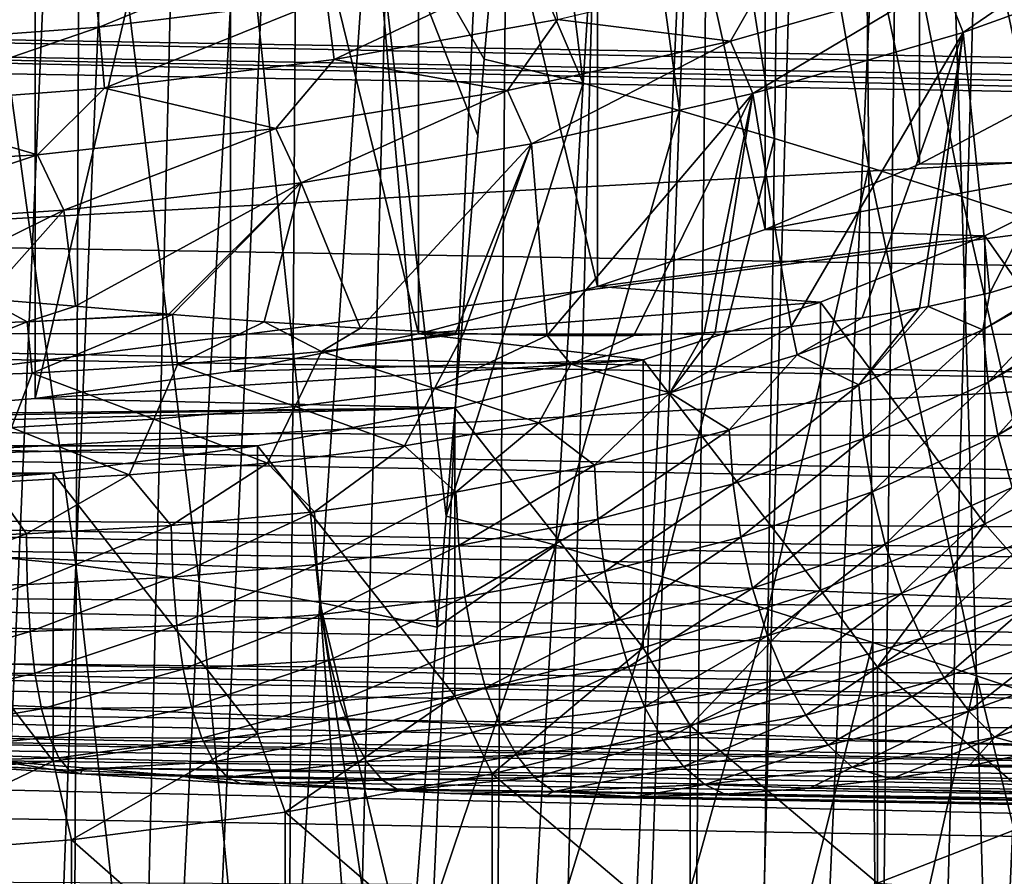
# Model space of a CAD drawing. Header units: metres. Extents: x -109 to 109, y -78 to 121.
# Tile 111 of 256: x -74.18 to -68.25, y -16.68 to -11.53. Entities that reach past the tile are written whole.
import ezdxf

# ---------------------------------------------------------------- set-up
doc = ezdxf.new("R2010")
doc.units = ezdxf.units.M
doc.layers.add('solid_508554_SW0001', color=7, linetype='CONTINUOUS')

msp = doc.modelspace()

# ---------------------------------------------------------------- linework, layer by layer
at = {"layer": 'solid_508554_SW0001'}
for points in [[(-81.14859, -11.530108, -20.201883), (-80.387276, 6.654893, -29.697725), (-43.466999, -12.188044, -21.341459)], [(-80.387276, 6.654893, -29.697725), (-47.181728, -3.838587, -25.541527), (-43.466999, -12.188044, -21.341459)], [(-75.210526, -38.842232, 36.592045), (-74.466881, -5.786892, 18.163504), (-73.797852, -5.848891, 18.056118)], [(-73.935181, -38.94323, 36.41711), (-75.210526, -38.842232, 36.592045), (-73.797852, -5.848891, 18.056118)], [(-73.935181, -38.94323, 36.41711), (-73.797852, -5.848891, 18.056118), (-73.13623, -5.928312, 17.918556)], [(-73.935181, -38.94323, 36.41711), (-73.13623, -5.928312, 17.918556), (-72.483826, -6.024938, 17.751198)], [(-32.013893, -19.892815, -8.255366), (-69.016418, -5.968924, 15.86152), (-67.967072, -6.375046, 15.158096)], [(-30.661083, -11.140358, 6.904335), (-69.016418, -5.968924, 15.86152), (-32.013893, -19.892815, -8.255366)], [(-72.687935, -39.110329, 36.127686), (-73.935181, -38.94323, 36.41711), (-72.483826, -6.024938, 17.751198)], [(-72.687935, -39.110329, 36.127686), (-72.483826, -6.024938, 17.751198), (-71.84243, -6.138503, 17.554497)], [(-72.687935, -39.110329, 36.127686), (-71.84243, -6.138503, 17.554497), (-71.213799, -6.268696, 17.328995)], [(-71.482452, -39.341702, 35.72694), (-72.687935, -39.110329, 36.127686), (-71.213799, -6.268696, 17.328995)], [(-71.482452, -39.341702, 35.72694), (-71.213799, -6.268696, 17.328995), (-70.599655, -6.415161, 17.07531)], [(-71.482452, -39.341702, 35.72694), (-70.599655, -6.415161, 17.07531), (-70.001694, -6.577496, 16.794138)], [(-70.331947, -39.634808, 35.219269), (-71.482452, -39.341702, 35.72694), (-70.001694, -6.577496, 16.794138)], [(-70.331947, -39.634808, 35.219269), (-70.001694, -6.577496, 16.794138), (-69.421532, -6.755256, 16.486248)], [(-70.331947, -39.634808, 35.219269), (-69.421532, -6.755256, 16.486248), (-68.860779, -6.947954, 16.152485)], [(-69.249023, -39.986439, 34.610226), (-70.331947, -39.634808, 35.219269), (-68.860779, -6.947954, 16.152485)], [(-69.249023, -39.986439, 34.610226), (-68.860779, -6.947954, 16.152485), (-68.320961, -7.155062, 15.793764)], [(-67.92569, -11.955398, -1.507357), (-67.925636, -7.105623, -4.3073), (-68.763329, -7.547801, -5.073175)], [(-69.249023, -39.986439, 34.610226), (-68.320961, -7.155062, 15.793764), (-67.803566, -7.376012, 15.411067)], [(-81.136711, -7.353207, -19.047707), (-43.351486, -13.440811, -16.798553), (-43.359283, -8.012815, -20.190182)], [(-81.136711, -7.353207, -19.047707), (-80.913338, -12.784966, -15.662599), (-43.351486, -13.440811, -16.798553)], [(-68.245537, -40.392738, 33.906487), (-69.249023, -39.986439, 34.610226), (-67.803566, -7.376012, 15.411067)], [(-68.763382, -12.39757, -2.273221), (-68.763329, -7.547801, -5.073175), (-69.691734, -7.942103, -5.756125)], [(-68.763382, -12.39757, -2.273221), (-67.92569, -11.955398, -1.507357), (-68.763329, -7.547801, -5.073175)], [(-69.69178, -12.791862, -2.956156), (-69.691734, -7.942103, -5.756125), (-70.699959, -8.283905, -6.348145)], [(-69.69178, -12.791862, -2.956156), (-68.763382, -12.39757, -2.273221), (-69.691734, -7.942103, -5.756125)], [(-70.699982, -13.133654, -3.548155), (-70.699959, -8.283905, -6.348145), (-71.776192, -8.5692, -6.84229)], [(-70.699982, -13.133654, -3.548155), (-69.69178, -12.791862, -2.956156), (-70.699959, -8.283905, -6.348145)], [(-71.776176, -13.418939, -4.042284), (-71.776192, -8.5692, -6.84229), (-72.907806, -8.794642, -7.232767)], [(-71.776176, -13.418939, -4.042284), (-70.699982, -13.133654, -3.548155), (-71.776192, -8.5692, -6.84229)], [(-74.08149, -13.807324, -4.714987), (-72.907806, -8.794642, -7.232767), (-74.081543, -8.957588, -7.514997)], [(-74.08149, -13.807324, -4.714987), (-72.907768, -13.644377, -4.432755), (-72.907806, -8.794642, -7.232767)], [(-72.907768, -13.644377, -4.432755), (-71.776176, -13.418939, -4.042284), (-72.907806, -8.794642, -7.232767)], [(-75.2836, -13.905867, -4.885667), (-74.081543, -8.957588, -7.514997), (-75.283638, -9.056127, -7.685671)], [(-75.2836, -13.905867, -4.885667), (-74.08149, -13.807324, -4.714987), (-74.081543, -8.957588, -7.514997)], [(-70.786758, -11.911576, 24.386065), (-71.138794, -9.042883, 22.187849), (-71.290543, -10.730759, 23.709805)], [(-70.614395, -9.162102, 21.981651), (-71.138794, -9.042883, 22.187849), (-70.786758, -11.911576, 24.386065)], [(-70.614395, -9.162102, 21.981651), (-70.786758, -11.911576, 24.386065), (-70.207443, -12.074657, 24.111616)], [(-70.10125, -9.29506, 21.754181), (-70.614395, -9.162102, 21.981651), (-70.207443, -12.074657, 24.111616)], [(-70.10125, -9.29506, 21.754181), (-70.207443, -12.074657, 24.111616), (-69.635262, -12.243515, 23.824181)], [(-69.595207, -9.434992, 21.514051), (-70.10125, -9.29506, 21.754181), (-69.635262, -12.243515, 23.824181)], [(-69.595207, -9.434992, 21.514051), (-69.635262, -12.243515, 23.824181), (-69.068802, -12.415777, 23.527479)], [(-69.095695, -9.580216, 21.263462), (-69.595207, -9.434992, 21.514051), (-69.068802, -12.415777, 23.527479)], [(-69.095695, -9.580216, 21.263462), (-69.068802, -12.415777, 23.527479), (-68.50901, -12.592632, 23.221386)], [(-68.603409, -9.731139, 21.002338), (-69.095695, -9.580216, 21.263462), (-68.50901, -12.592632, 23.221386)], [(-68.603409, -9.731139, 21.002338), (-68.50901, -12.592632, 23.221386), (-67.956581, -12.774942, 22.905403)], [(-68.118935, -9.888113, 20.730446), (-68.603409, -9.731139, 21.002338), (-67.956581, -12.774942, 22.905403)], [(-74.591515, -14.733409, 28.411951), (-73.838478, -14.808305, 28.281952), (-74.460655, -10.274996, 24.500547)], [(-73.838478, -14.808305, 28.281952), (-73.653198, -10.350965, 24.368801), (-74.460655, -10.274996, 24.500547)], [(-73.838478, -14.808305, 28.281952), (-73.096458, -14.908181, 28.108587), (-73.653198, -10.350965, 24.368801)], [(-73.096458, -14.908181, 28.108587), (-72.85408, -10.452267, 24.193119), (-73.653198, -10.350965, 24.368801)], [(-73.096458, -14.908181, 28.108587), (-72.37027, -15.033027, 27.891844), (-72.85408, -10.452267, 24.193119)], [(-72.37027, -15.033027, 27.891844), (-72.065742, -10.578895, 23.973495), (-72.85408, -10.452267, 24.193119)], [(-72.37027, -15.033027, 27.891844), (-71.66494, -15.182568, 27.631533), (-72.065742, -10.578895, 23.973495)], [(-71.380898, -11.766003, 24.633644), (-71.290543, -10.730759, 23.709805), (-72.065742, -10.578895, 23.973495)], [(-71.42038, -12.225688, 25.041538), (-71.380898, -11.766003, 24.633644), (-72.065742, -10.578895, 23.973495)], [(-71.611061, -14.514178, 27.051147), (-71.42038, -12.225688, 25.041538), (-72.065742, -10.578895, 23.973495)], [(-71.66494, -15.182568, 27.631533), (-71.611061, -14.514178, 27.051147), (-72.065742, -10.578895, 23.973495)], [(-70.786758, -11.911576, 24.386065), (-71.290543, -10.730759, 23.709805), (-71.380898, -11.766003, 24.633644)], [(-67.428238, -10.869079, -6.993023), (-68.501228, -11.6069, -7.53952), (-68.624138, -11.294301, -7.72953)], [(-67.428238, -10.869079, -6.993023), (-67.314926, -11.178812, -6.798048), (-68.501228, -11.6069, -7.53952)], [(-73.697945, -11.573204, -9.584347), (-73.739212, -11.205609, -9.557015), (-72.392082, -11.03689, -9.264786)], [(-72.330681, -11.401963, -9.287749), (-73.697945, -11.573204, -9.584347), (-72.392082, -11.03689, -9.264786)], [(-71.003571, -11.164539, -8.876518), (-72.283035, -11.768553, -9.257452), (-72.330681, -11.401963, -9.287749)], [(-71.003571, -11.164539, -8.876518), (-70.940758, -11.528416, -8.841523), (-72.283035, -11.768553, -9.257452)], [(-68.340782, -13.17251, -6.727233), (-68.501228, -11.6069, -7.53952), (-67.314926, -11.178812, -6.798048)], [(-67.682106, -12.970833, -6.317518), (-68.340782, -13.17251, -6.727233), (-67.314926, -11.178812, -6.798048)], [(-75.092194, -11.676613, -9.763456), (-75.112923, -11.307495, -9.733486), (-73.739212, -11.205609, -9.557015)], [(-73.697945, -11.573204, -9.584347), (-75.092194, -11.676613, -9.763456), (-73.739212, -11.205609, -9.557015)], [(-70.940758, -11.528416, -8.841523), (-69.652023, -11.223652, -8.313657), (-69.89917, -11.657527, -8.358656)], [(-69.652023, -11.223652, -8.313657), (-68.624138, -11.294301, -7.72953), (-69.89917, -11.657527, -8.358656)], [(-68.624138, -11.294301, -7.72953), (-69.766212, -11.973769, -8.174955), (-69.89917, -11.657527, -8.358656)], [(-68.624138, -11.294301, -7.72953), (-68.501228, -11.6069, -7.53952), (-69.766212, -11.973769, -8.174955)], [(-72.330681, -11.401963, -9.287749), (-73.665924, -11.941751, -9.55744), (-73.697945, -11.573204, -9.584347)], [(-72.330681, -11.401963, -9.287749), (-72.283035, -11.768553, -9.257452), (-73.665924, -11.941751, -9.55744)], [(-43.467098, -12.291447, -21.285023), (-81.14859, -11.530108, -20.201883), (-43.466999, -12.188044, -21.341459)], [(-43.467098, -12.291447, -21.285023), (-81.14328, -11.633614, -20.145605), (-81.14859, -11.530108, -20.201883)], [(-72.283035, -11.768553, -9.257452), (-70.940758, -11.528416, -8.841523), (-71.240517, -11.955108, -8.87408)], [(-70.940758, -11.528416, -8.841523), (-69.89917, -11.657527, -8.358656), (-71.240517, -11.955108, -8.87408)], [(-73.697945, -11.573204, -9.584347), (-75.076103, -12.046341, -9.738595), (-75.092194, -11.676613, -9.763456)], [(-73.697945, -11.573204, -9.584347), (-73.665924, -11.941751, -9.55744), (-75.076103, -12.046341, -9.738595)], [(-69.535828, -13.373904, -7.409262), (-69.766212, -11.973769, -8.174955), (-68.501228, -11.6069, -7.53952)], [(-69.10862, -13.321993, -7.174969), (-69.535828, -13.373904, -7.409262), (-68.501228, -11.6069, -7.53952)], [(-68.764069, -13.264723, -6.978211), (-69.10862, -13.321993, -7.174969), (-68.501228, -11.6069, -7.53952)], [(-68.710587, -13.254466, -6.947057), (-68.764069, -13.264723, -6.978211), (-68.501228, -11.6069, -7.53952)], [(-68.340782, -13.17251, -6.727233), (-68.710587, -13.254466, -6.947057), (-68.501228, -11.6069, -7.53952)], [(-81.14328, -11.633614, -20.145605), (-43.467037, -12.392555, -21.224571), (-62.302433, -12.063682, -20.654945)], [(-43.467098, -12.291447, -21.285023), (-43.467037, -12.392555, -21.224571), (-81.14328, -11.633614, -20.145605)], [(-81.14328, -11.633614, -20.145605), (-62.302433, -12.063682, -20.654945), (-81.137825, -11.734809, -20.085321)], [(-69.89917, -11.657527, -8.358656), (-71.097824, -12.27597, -8.698384), (-71.240517, -11.955108, -8.87408)], [(-69.89917, -11.657527, -8.358656), (-69.766212, -11.973769, -8.174955), (-71.097824, -12.27597, -8.698384)], [(-81.08139, -13.107273, -19.229992), (-81.137825, -11.734809, -20.085321), (-62.302433, -12.063682, -20.654945)], [(-73.665924, -11.941751, -9.55744), (-72.283035, -11.768553, -9.257452), (-72.634705, -12.184052, -9.270623)], [(-72.283035, -11.768553, -9.257452), (-71.240517, -11.955108, -8.87408), (-72.634705, -12.184052, -9.270623)], [(-71.611061, -14.514178, 27.051147), (-71.380898, -11.766003, 24.633644), (-71.42038, -12.225688, 25.041538)], [(-70.786758, -11.911576, 24.386065), (-71.380898, -11.766003, 24.633644), (-71.611061, -14.514178, 27.051147)], [(-75.076103, -12.046341, -9.738595), (-73.665924, -11.941751, -9.55744), (-74.067734, -12.34206, -9.544302)], [(-73.665924, -11.941751, -9.55744), (-72.634705, -12.184052, -9.270623), (-74.067734, -12.34206, -9.544302)], [(-71.240517, -11.955108, -8.87408), (-72.483414, -12.510598, -9.104771), (-72.634705, -12.184052, -9.270623)], [(-71.240517, -11.955108, -8.87408), (-71.097824, -12.27597, -8.698384), (-72.483414, -12.510598, -9.104771)], [(-70.786758, -11.911576, 24.386065), (-71.611061, -14.514178, 27.051147), (-70.951576, -14.688413, 26.763489)], [(-70.207443, -12.074657, 24.111616), (-70.786758, -11.911576, 24.386065), (-70.951576, -14.688413, 26.763489)], [(-67.470787, -12.378812, -2.240731), (-67.92569, -11.955398, -1.507357), (-68.763382, -12.39757, -2.273221)], [(-71.003098, -13.428885, -8.128781), (-71.097824, -12.27597, -8.698384), (-69.766212, -11.973769, -8.174955)], [(-70.481911, -13.427469, -7.88878), (-71.003098, -13.428885, -8.128781), (-69.766212, -11.973769, -8.174955)], [(-70.058197, -13.412732, -7.680851), (-70.481911, -13.427469, -7.88878), (-69.766212, -11.973769, -8.174955)], [(-69.99324, -13.409193, -7.648004), (-70.058197, -13.412732, -7.680851), (-69.766212, -11.973769, -8.174955)], [(-69.535828, -13.373904, -7.409262), (-69.99324, -13.409193, -7.648004), (-69.766212, -11.973769, -8.174955)], [(-81.024948, -14.479734, -18.374666), (-81.08139, -13.107273, -19.229992), (-62.302433, -12.063682, -20.654945)], [(-81.024948, -14.479734, -18.374666), (-62.302433, -12.063682, -20.654945), (-43.467037, -12.392555, -21.224571)], [(-75.076103, -12.046341, -9.738595), (-74.067734, -12.34206, -9.544302), (-75.5252, -12.427545, -9.692366)], [(-70.207443, -12.074657, 24.111616), (-70.951576, -14.688413, 26.763489), (-70.30928, -14.880413, 26.445099)], [(-69.635262, -12.243515, 23.824181), (-70.207443, -12.074657, 24.111616), (-70.30928, -14.880413, 26.445099)], [(-72.634705, -12.184052, -9.270623), (-73.908966, -12.675219, -9.389901), (-74.067734, -12.34206, -9.544302)], [(-72.634705, -12.184052, -9.270623), (-72.483414, -12.510598, -9.104771), (-73.908966, -12.675219, -9.389901)], [(-69.635262, -12.243515, 23.824181), (-70.30928, -14.880413, 26.445099), (-69.673996, -15.076453, 26.113413)], [(-69.068802, -12.415777, 23.527479), (-69.635262, -12.243515, 23.824181), (-69.673996, -15.076453, 26.113413)], [(-72.124969, -13.385105, -8.584244), (-72.483414, -12.510598, -9.104771), (-71.097824, -12.27597, -8.698384)], [(-71.553482, -13.414165, -8.362841), (-72.124969, -13.385105, -8.584244), (-71.097824, -12.27597, -8.698384)], [(-71.506851, -13.415985, -8.343787), (-71.553482, -13.414165, -8.362841), (-71.097824, -12.27597, -8.698384)], [(-71.003098, -13.428885, -8.128781), (-71.506851, -13.415985, -8.343787), (-71.097824, -12.27597, -8.698384)], [(-74.067734, -12.34206, -9.544302), (-75.359795, -12.768153, -9.550868), (-75.5252, -12.427545, -9.692366)], [(-74.067734, -12.34206, -9.544302), (-73.908966, -12.675219, -9.389901), (-75.359795, -12.768153, -9.550868)], [(-81.024948, -14.479734, -18.374666), (-43.467037, -12.392555, -21.224571), (-43.463097, -15.135578, -19.510622)], [(-67.470787, -12.378812, -2.240731), (-68.763382, -12.39757, -2.273221), (-69.69178, -12.791862, -2.956156)], [(-68.370064, -12.82845, -3.019527), (-67.470787, -12.378812, -2.240731), (-69.69178, -12.791862, -2.956156)], [(-69.068802, -12.415777, 23.527479), (-69.673996, -15.076453, 26.113413), (-69.043762, -15.274136, 25.773161)], [(-69.068802, -12.415777, 23.527479), (-69.043762, -15.274136, 25.773161), (-68.419731, -15.47551, 25.424339)], [(-68.50901, -12.592632, 23.221386), (-69.068802, -12.415777, 23.527479), (-68.419731, -15.47551, 25.424339)], [(-67.470787, -14.110863, -1.240731), (-67.470787, -12.378812, -2.240731), (-68.370064, -12.82845, -3.019527)], [(-73.840721, -13.25249, -9.10813), (-73.908966, -12.675219, -9.389901), (-72.483414, -12.510598, -9.104771)], [(-73.27858, -13.299784, -8.960678), (-73.840721, -13.25249, -9.10813), (-72.483414, -12.510598, -9.104771)], [(-73.257202, -13.301562, -8.954588), (-73.27858, -13.299784, -8.960678), (-72.483414, -12.510598, -9.104771)], [(-72.704514, -13.345308, -8.785491), (-73.257202, -13.301562, -8.954588), (-72.483414, -12.510598, -9.104771)], [(-72.124969, -13.385105, -8.584244), (-72.704514, -13.345308, -8.785491), (-72.483414, -12.510598, -9.104771)], [(-68.50901, -12.592632, 23.221386), (-68.419731, -15.47551, 25.424339), (-67.802704, -15.681896, 25.066345)], [(-67.956581, -12.774942, 22.905403), (-68.50901, -12.592632, 23.221386), (-67.802704, -15.681896, 25.066345)], [(-74.910851, -13.165691, -9.319736), (-75.359795, -12.768153, -9.550868), (-73.908966, -12.675219, -9.389901)], [(-74.385994, -13.206868, -9.227557), (-74.910851, -13.165691, -9.319736), (-73.908966, -12.675219, -9.389901)], [(-73.840721, -13.25249, -9.10813), (-74.385994, -13.206868, -9.227557), (-73.908966, -12.675219, -9.389901)], [(-80.910904, -13.413235, -15.219563), (-43.351486, -13.440811, -16.798553), (-80.913338, -12.784966, -15.662599)], [(-68.370064, -12.82845, -3.019527), (-69.69178, -12.791862, -2.956156), (-70.699982, -13.133654, -3.548155)], [(-69.358414, -13.228623, -3.712648), (-68.370064, -12.82845, -3.019527), (-70.699982, -13.133654, -3.548155)], [(-68.370064, -14.5605, -2.019527), (-68.370064, -12.82845, -3.019527), (-69.358414, -13.228623, -3.712648)], [(-68.370064, -14.5605, -2.019527), (-67.470787, -14.110863, -1.240731), (-68.370064, -12.82845, -3.019527)], [(-68.381805, -13.394165, -6.674024), (-68.340782, -13.17251, -6.727233), (-67.682106, -12.970833, -6.317518)], [(-67.680313, -12.999478, -6.303791), (-68.381805, -13.394165, -6.674024), (-67.682106, -12.970833, -6.317518)], [(-68.350494, -13.708823, -6.593717), (-68.381805, -13.394165, -6.674024), (-67.680313, -12.999478, -6.303791)], [(-67.649101, -13.274297, -6.193992), (-68.350494, -13.708823, -6.593717), (-67.680313, -12.999478, -6.303791)], [(-69.358414, -13.228623, -3.712648), (-70.699982, -13.133654, -3.548155), (-71.776176, -13.418939, -4.042284)], [(-68.381805, -13.394165, -6.674024), (-68.710587, -13.254466, -6.947057), (-68.340782, -13.17251, -6.727233)], [(-74.130379, -13.345128, -9.124497), (-75.009201, -13.369408, -9.250295), (-74.385994, -13.206868, -9.227557)], [(-74.130379, -13.345128, -9.124497), (-74.385994, -13.206868, -9.227557), (-73.840721, -13.25249, -9.10813)], [(-74.130379, -13.345128, -9.124497), (-73.840721, -13.25249, -9.10813), (-73.27858, -13.299784, -8.960678)], [(-70.424995, -13.574946, -4.312497), (-69.358414, -13.228623, -3.712648), (-71.776176, -13.418939, -4.042284)], [(-69.358414, -14.960674, -2.712648), (-69.358414, -13.228623, -3.712648), (-70.424995, -13.574946, -4.312497)], [(-69.499969, -13.544374, -7.321904), (-69.10862, -13.321993, -7.174969), (-68.764069, -13.264723, -6.978211)], [(-69.12738, -13.725086, -7.060606), (-69.499969, -13.544374, -7.321904), (-68.764069, -13.264723, -6.978211)], [(-69.358414, -14.960674, -2.712648), (-68.370064, -14.5605, -2.019527), (-69.358414, -13.228623, -3.712648)], [(-69.12738, -13.725086, -7.060606), (-68.764069, -13.264723, -6.978211), (-68.710587, -13.254466, -6.947057)], [(-68.381805, -13.394165, -6.674024), (-69.12738, -13.725086, -7.060606), (-68.710587, -13.254466, -6.947057)], [(-74.130379, -13.345128, -9.124497), (-73.27858, -13.299784, -8.960678), (-73.257202, -13.301562, -8.954588)], [(-74.100494, -13.654537, -9.025743), (-74.130379, -13.345128, -9.124497), (-73.257202, -13.301562, -8.954588)], [(-73.2258, -13.603058, -8.834973), (-74.100494, -13.654537, -9.025743), (-73.257202, -13.301562, -8.954588)], [(-73.2258, -13.603058, -8.834973), (-73.257202, -13.301562, -8.954588), (-72.704514, -13.345308, -8.785491)], [(-69.499969, -13.544374, -7.321904), (-69.535828, -13.373904, -7.409262), (-69.10862, -13.321993, -7.174969)], [(-67.649101, -13.274297, -6.193992), (-67.64473, -13.301316, -6.185239), (-68.350494, -13.708823, -6.593717)], [(-68.291176, -14.027697, -6.558474), (-68.350494, -13.708823, -6.593717), (-67.64473, -13.301316, -6.185239)], [(-67.584846, -13.587491, -6.113765), (-68.291176, -14.027697, -6.558474), (-67.64473, -13.301316, -6.185239)], [(-74.979675, -13.684474, -9.168551), (-75.009201, -13.369408, -9.250295), (-74.130379, -13.345128, -9.124497)], [(-74.100494, -13.654537, -9.025743), (-74.979675, -13.684474, -9.168551), (-74.130379, -13.345128, -9.124497)], [(-72.359962, -13.525283, -8.604868), (-73.2258, -13.603058, -8.834973), (-72.704514, -13.345308, -8.785491)], [(-72.359962, -13.525283, -8.604868), (-72.704514, -13.345308, -8.785491), (-72.124969, -13.385105, -8.584244)], [(-70.264549, -13.772487, -7.664679), (-69.99324, -13.409193, -7.648004), (-69.535828, -13.373904, -7.409262)], [(-69.499969, -13.544374, -7.321904), (-70.264549, -13.772487, -7.664679), (-69.535828, -13.373904, -7.409262)], [(-43.34882, -14.105069, -16.326817), (-43.351486, -13.440811, -16.798553), (-80.910904, -13.413235, -15.219563)], [(-43.34882, -14.105069, -16.326817), (-80.910904, -13.413235, -15.219563), (-80.910591, -13.459215, -15.182823)], [(-70.424995, -13.574946, -4.312497), (-71.776176, -13.418939, -4.042284), (-72.907768, -13.644377, -4.432755)], [(-72.359962, -13.525283, -8.604868), (-72.124969, -13.385105, -8.584244), (-71.553482, -13.414165, -8.362841)], [(-72.359962, -13.525283, -8.604868), (-71.553482, -13.414165, -8.362841), (-71.506851, -13.415985, -8.343787)], [(-71.680885, -13.746037, -8.295381), (-72.359962, -13.525283, -8.604868), (-71.506851, -13.415985, -8.343787)], [(-71.680885, -13.746037, -8.295381), (-71.506851, -13.415985, -8.343787), (-71.003098, -13.428885, -8.128781)], [(-70.859642, -13.600496, -7.996328), (-71.680885, -13.746037, -8.295381), (-71.003098, -13.428885, -8.128781)], [(-70.859642, -13.600496, -7.996328), (-71.003098, -13.428885, -8.128781), (-70.481911, -13.427469, -7.88878)], [(-70.859642, -13.600496, -7.996328), (-70.481911, -13.427469, -7.88878), (-70.058197, -13.412732, -7.680851)], [(-70.264549, -13.772487, -7.664679), (-70.859642, -13.600496, -7.996328), (-70.058197, -13.412732, -7.680851)], [(-70.264549, -13.772487, -7.664679), (-70.058197, -13.412732, -7.680851), (-69.99324, -13.409193, -7.648004)], [(-69.100014, -14.047237, -7.016862), (-69.12738, -13.725086, -7.060606), (-68.381805, -13.394165, -6.674024)], [(-68.350494, -13.708823, -6.593717), (-69.100014, -14.047237, -7.016862), (-68.381805, -13.394165, -6.674024)], [(-43.34882, -14.105069, -16.326817), (-80.910591, -13.459215, -15.182823), (-80.905457, -13.992876, -14.704932)], [(-72.518478, -13.854592, -8.569827), (-73.2258, -13.603058, -8.834973), (-72.359962, -13.525283, -8.604868)], [(-71.680885, -13.746037, -8.295381), (-72.518478, -13.854592, -8.569827), (-72.359962, -13.525283, -8.604868)], [(-69.908638, -13.994564, -7.450325), (-70.264549, -13.772487, -7.664679), (-69.499969, -13.544374, -7.321904)], [(-69.12738, -13.725086, -7.060606), (-69.908638, -13.994564, -7.450325), (-69.499969, -13.544374, -7.321904)], [(-73.367859, -13.931496, -8.810826), (-74.100494, -13.654537, -9.025743), (-73.2258, -13.603058, -8.834973)], [(-70.424995, -13.574946, -4.312497), (-72.907768, -13.644377, -4.432755), (-74.08149, -13.807324, -4.714987)], [(-71.558113, -13.863623, -4.812499), (-70.424995, -13.574946, -4.312497), (-74.08149, -13.807324, -4.714987)], [(-72.518478, -13.854592, -8.569827), (-73.367859, -13.931496, -8.810826), (-73.2258, -13.603058, -8.834973)], [(-71.053352, -13.953584, -7.997697), (-71.680885, -13.746037, -8.295381), (-70.859642, -13.600496, -7.996328)], [(-70.424995, -15.306997, -3.312497), (-70.424995, -13.574946, -4.312497), (-71.558113, -13.863623, -4.812499)], [(-70.264549, -13.772487, -7.664679), (-71.053352, -13.953584, -7.997697), (-70.859642, -13.600496, -7.996328)], [(-70.424995, -15.306997, -3.312497), (-69.358414, -14.960674, -2.712648), (-70.424995, -13.574946, -4.312497)], [(-67.584846, -13.587491, -6.113765), (-67.578674, -13.611679, -6.109473), (-68.291176, -14.027697, -6.558474)], [(-68.205444, -14.342299, -6.569232), (-68.291176, -14.027697, -6.558474), (-67.578674, -13.611679, -6.109473)], [(-74.22451, -13.982036, -9.009632), (-74.979675, -13.684474, -9.168551), (-74.100494, -13.654537, -9.025743)], [(-73.367859, -13.931496, -8.810826), (-74.22451, -13.982036, -9.009632), (-74.100494, -13.654537, -9.025743)], [(-69.884933, -14.319826, -7.440892), (-69.908638, -13.994564, -7.450325), (-69.12738, -13.725086, -7.060606)], [(-69.100014, -14.047237, -7.016862), (-69.884933, -14.319826, -7.440892), (-69.12738, -13.725086, -7.060606)], [(-69.046936, -14.369136, -7.019716), (-69.100014, -14.047237, -7.016862), (-68.350494, -13.708823, -6.593717)], [(-68.291176, -14.027697, -6.558474), (-69.046936, -14.369136, -7.019716), (-68.350494, -13.708823, -6.593717)], [(-71.861404, -14.092649, -8.311642), (-72.518478, -13.854592, -8.569827), (-71.680885, -13.746037, -8.295381)], [(-71.053352, -13.953584, -7.997697), (-71.861404, -14.092649, -8.311642), (-71.680885, -13.746037, -8.295381)], [(-70.718597, -14.207552, -7.832365), (-71.053352, -13.953584, -7.997697), (-70.264549, -13.772487, -7.664679)], [(-69.908638, -13.994564, -7.450325), (-70.718597, -14.207552, -7.832365), (-70.264549, -13.772487, -7.664679)], [(-71.558113, -13.863623, -4.812499), (-74.08149, -13.807324, -4.714987), (-75.2836, -13.905867, -4.885667)], [(-72.684067, -14.195076, -8.597917), (-73.367859, -13.931496, -8.810826), (-72.518478, -13.854592, -8.569827)], [(-71.861404, -14.092649, -8.311642), (-72.684067, -14.195076, -8.597917), (-72.518478, -13.854592, -8.569827)], [(-80.254639, -14.091497, -5.20719), (-71.558113, -13.863623, -4.812499), (-76.5, -13.938844, -4.942786)], [(-80.254639, -14.091497, -5.20719), (-72.745361, -14.091497, -5.20719), (-71.558113, -13.863623, -4.812499)], [(-71.558113, -13.863623, -4.812499), (-75.2836, -13.905867, -4.885667), (-76.5, -13.938844, -4.942786)], [(-71.558113, -15.595674, -3.812499), (-71.558113, -13.863623, -4.812499), (-72.745361, -14.091497, -5.20719)], [(-71.558113, -15.595674, -3.812499), (-70.424995, -15.306997, -3.312497), (-71.558113, -13.863623, -4.812499)], [(-73.516991, -14.266446, -8.847709), (-74.22451, -13.982036, -9.009632), (-73.367859, -13.931496, -8.810826)], [(-72.684067, -14.195076, -8.597917), (-73.516991, -14.266446, -8.847709), (-73.367859, -13.931496, -8.810826)], [(-71.551414, -14.369999, -8.19549), (-71.861404, -14.092649, -8.311642), (-71.053352, -13.953584, -7.997697)], [(-70.718597, -14.207552, -7.832365), (-71.551414, -14.369999, -8.19549), (-71.053352, -13.953584, -7.997697)], [(-43.342823, -14.709688, -15.779541), (-80.905457, -13.992876, -14.704932), (-80.904411, -14.072949, -14.624041)], [(-43.342823, -14.709688, -15.779541), (-43.34882, -14.105069, -16.326817), (-80.905457, -13.992876, -14.704932)], [(-73.516991, -14.266446, -8.847709), (-74.355843, -14.312259, -9.052301), (-74.22451, -13.982036, -9.009632)], [(-70.698395, -14.532414, -7.854644), (-70.718597, -14.207552, -7.832365), (-69.908638, -13.994564, -7.450325)], [(-69.884933, -14.319826, -7.440892), (-70.698395, -14.532414, -7.854644), (-69.908638, -13.994564, -7.450325)], [(-68.969551, -14.682216, -7.069092), (-69.046936, -14.369136, -7.019716), (-68.291176, -14.027697, -6.558474)], [(-68.205444, -14.342299, -6.569232), (-68.969551, -14.682216, -7.069092), (-68.291176, -14.027697, -6.558474)], [(-43.342823, -14.709688, -15.779541), (-80.904411, -14.072949, -14.624041), (-80.897079, -14.511147, -14.128591)], [(-80.254639, -14.091497, -5.20719), (-79.02623, -14.256079, -5.492252), (-72.745361, -14.091497, -5.20719)], [(-79.02623, -14.256079, -5.492252), (-73.97377, -14.256079, -5.492252), (-72.745361, -14.091497, -5.20719)], [(-72.745361, -15.823548, -4.20719), (-72.745361, -14.091497, -5.20719), (-73.97377, -14.256079, -5.492252)], [(-72.745361, -15.823548, -4.20719), (-71.558113, -15.595674, -3.812499), (-72.745361, -14.091497, -5.20719)], [(-72.401779, -14.488503, -8.529526), (-72.684067, -14.195076, -8.597917), (-71.861404, -14.092649, -8.311642)], [(-71.551414, -14.369999, -8.19549), (-72.401779, -14.488503, -8.529526), (-71.861404, -14.092649, -8.311642)], [(-69.837685, -14.640398, -7.478957), (-69.884933, -14.319826, -7.440892), (-69.100014, -14.047237, -7.016862)], [(-69.046936, -14.369136, -7.019716), (-69.837685, -14.640398, -7.478957), (-69.100014, -14.047237, -7.016862)], [(-67.967003, -15.015755, -2.80805), (-67.470787, -14.110863, -1.240731), (-68.370064, -14.5605, -2.019527)], [(-73.264732, -14.569944, -8.824296), (-73.516991, -14.266446, -8.847709), (-72.684067, -14.195076, -8.597917)], [(-72.401779, -14.488503, -8.529526), (-73.264732, -14.569944, -8.824296), (-72.684067, -14.195076, -8.597917)], [(-71.53463, -14.691785, -8.246578), (-71.551414, -14.369999, -8.19549), (-70.718597, -14.207552, -7.832365)], [(-70.698395, -14.532414, -7.854644), (-71.53463, -14.691785, -8.246578), (-70.718597, -14.207552, -7.832365)], [(-79.02623, -14.256079, -5.492252), (-77.770103, -14.355559, -5.664559), (-73.97377, -14.256079, -5.492252)], [(-77.770103, -14.355559, -5.664559), (-75.229897, -14.355559, -5.664559), (-73.97377, -14.256079, -5.492252)], [(-73.97377, -15.98813, -4.492252), (-73.97377, -14.256079, -5.492252), (-75.229897, -14.355559, -5.664559)], [(-74.135422, -14.621289, -9.06954), (-74.355843, -14.312259, -9.052301), (-73.516991, -14.266446, -8.847709)], [(-73.264732, -14.569944, -8.824296), (-74.135422, -14.621289, -9.06954), (-73.516991, -14.266446, -8.847709)], [(-73.97377, -15.98813, -4.492252), (-72.745361, -15.823548, -4.20719), (-73.97377, -14.256079, -5.492252)], [(-74.135422, -14.621289, -9.06954), (-75.009209, -14.649179, -9.254886), (-74.355843, -14.312259, -9.052301)], [(-70.656754, -14.848302, -7.9248), (-70.698395, -14.532414, -7.854644), (-69.884933, -14.319826, -7.440892)], [(-69.837685, -14.640398, -7.478957), (-70.656754, -14.848302, -7.9248), (-69.884933, -14.319826, -7.440892)], [(-75.229897, -16.08761, -4.664559), (-73.97377, -15.98813, -4.492252), (-75.229897, -14.355559, -5.664559)], [(-72.388451, -14.805327, -8.606234), (-72.401779, -14.488503, -8.529526), (-71.551414, -14.369999, -8.19549)], [(-71.53463, -14.691785, -8.246578), (-72.388451, -14.805327, -8.606234), (-71.551414, -14.369999, -8.19549)], [(-69.768127, -14.947747, -7.563505), (-69.837685, -14.640398, -7.478957), (-69.046936, -14.369136, -7.019716)], [(-68.969551, -14.682216, -7.069092), (-69.768127, -14.947747, -7.563505), (-69.046936, -14.369136, -7.019716)], [(-68.869926, -14.978146, -7.163676), (-68.969551, -14.682216, -7.069092), (-68.205444, -14.342299, -6.569232)], [(-68.095573, -14.64426, -6.625707), (-68.869926, -14.978146, -7.163676), (-68.205444, -14.342299, -6.569232)], [(-43.459633, -16.041216, -18.87319), (-81.024948, -14.479734, -18.374666), (-43.463097, -15.135578, -19.510622)], [(-43.459633, -16.041216, -18.87319), (-81.022209, -15.265271, -17.830559), (-81.024948, -14.479734, -18.374666)], [(-73.255013, -14.880705, -8.923158), (-73.264732, -14.569944, -8.824296), (-72.401779, -14.488503, -8.529526)], [(-72.388451, -14.805327, -8.606234), (-73.255013, -14.880705, -8.923158), (-72.401779, -14.488503, -8.529526)], [(-43.333591, -15.24553, -15.164806), (-80.897079, -14.511147, -14.128591), (-80.894867, -14.615523, -13.995196)], [(-43.333591, -15.24553, -15.164806), (-43.342823, -14.709688, -15.779541), (-80.897079, -14.511147, -14.128591)], [(-70.951576, -14.688413, 26.763489), (-71.611061, -14.514178, 27.051147), (-71.66494, -15.182568, 27.631533)], [(-71.498558, -15.000565, -8.345534), (-71.53463, -14.691785, -8.246578), (-70.698395, -14.532414, -7.854644)], [(-70.656754, -14.848302, -7.9248), (-71.498558, -15.000565, -8.345534), (-70.698395, -14.532414, -7.854644)], [(-69.01638, -15.421894, -3.511504), (-68.370064, -14.5605, -2.019527), (-69.358414, -14.960674, -2.712648)], [(-69.01638, -15.421894, -3.511504), (-67.967003, -15.015755, -2.80805), (-68.370064, -14.5605, -2.019527)], [(-43.333591, -15.24553, -15.164806), (-80.894867, -14.615523, -13.995196), (-80.885872, -14.961388, -13.498011)], [(-75.007637, -14.947865, -9.386131), (-75.009209, -14.649179, -9.254886), (-74.135422, -14.621289, -9.06954)], [(-74.129593, -14.925709, -9.186728), (-75.007637, -14.947865, -9.386131), (-74.135422, -14.621289, -9.06954)], [(-74.129593, -14.925709, -9.186728), (-74.135422, -14.621289, -9.06954), (-73.264732, -14.569944, -8.824296)], [(-73.255013, -14.880705, -8.923158), (-74.129593, -14.925709, -9.186728), (-73.264732, -14.569944, -8.824296)], [(-70.594788, -15.146808, -8.040966), (-70.656754, -14.848302, -7.9248), (-69.837685, -14.640398, -7.478957)], [(-69.768127, -14.947747, -7.563505), (-70.594788, -15.146808, -8.040966), (-69.837685, -14.640398, -7.478957)], [(-69.678123, -15.233695, -7.692288), (-69.768127, -14.947747, -7.563505), (-68.969551, -14.682216, -7.069092)], [(-68.869926, -14.978146, -7.163676), (-69.678123, -15.233695, -7.692288), (-68.969551, -14.682216, -7.069092)], [(-68.750702, -15.249051, -7.300951), (-68.869926, -14.978146, -7.163676), (-68.095573, -14.64426, -6.625707)], [(-67.964478, -14.925544, -6.726394), (-68.750702, -15.249051, -7.300951), (-68.095573, -14.64426, -6.625707)], [(-74.711624, -19.259552, 32.251694), (-74.008545, -19.333466, 32.123295), (-74.591515, -14.733409, 28.411951)], [(-74.008545, -19.333466, 32.123295), (-73.838478, -14.808305, 28.281952), (-74.591515, -14.733409, 28.411951)], [(-72.358124, -15.105445, -8.730529), (-72.388451, -14.805327, -8.606234), (-71.53463, -14.691785, -8.246578)], [(-71.498558, -15.000565, -8.345534), (-72.358124, -15.105445, -8.730529), (-71.53463, -14.691785, -8.246578)], [(-70.951576, -14.688413, 26.763489), (-71.66494, -15.182568, 27.631533), (-71.829514, -17.288544, 29.44117)], [(-70.951576, -14.688413, 26.763489), (-71.829514, -17.288544, 29.44117), (-71.108917, -17.490919, 29.113289)], [(-70.30928, -14.880413, 26.445099), (-70.951576, -14.688413, 26.763489), (-71.108917, -17.490919, 29.113289)], [(-73.23085, -15.171455, -9.069172), (-73.255013, -14.880705, -8.923158), (-72.388451, -14.805327, -8.606234)], [(-72.358124, -15.105445, -8.730529), (-73.23085, -15.171455, -9.069172), (-72.388451, -14.805327, -8.606234)], [(-74.008545, -19.333466, 32.123295), (-73.318962, -19.432037, 31.952047), (-73.838478, -14.808305, 28.281952)], [(-73.318962, -19.432037, 31.952047), (-73.096458, -14.908181, 28.108587), (-73.838478, -14.808305, 28.281952)], [(-71.44416, -15.288121, -8.489725), (-71.498558, -15.000565, -8.345534), (-70.656754, -14.848302, -7.9248)], [(-70.594788, -15.146808, -8.040966), (-71.44416, -15.288121, -8.489725), (-70.656754, -14.848302, -7.9248)], [(-74.112206, -15.207293, -9.350579), (-74.129593, -14.925709, -9.186728), (-73.255013, -14.880705, -8.923158)], [(-73.23085, -15.171455, -9.069172), (-74.112206, -15.207293, -9.350579), (-73.255013, -14.880705, -8.923158)], [(-73.318962, -19.432037, 31.952047), (-72.649895, -19.555252, 31.73794), (-73.096458, -14.908181, 28.108587)], [(-72.649895, -19.555252, 31.73794), (-72.37027, -15.033027, 27.891844), (-73.096458, -14.908181, 28.108587)], [(-70.30928, -14.880413, 26.445099), (-71.108917, -17.490919, 29.113289), (-70.406731, -17.710026, 28.753632)], [(-69.673996, -15.076453, 26.113413), (-70.30928, -14.880413, 26.445099), (-70.406731, -17.710026, 28.753632)], [(-43.321243, -15.705109, -14.4912), (-80.885872, -14.961388, -13.498011), (-80.882103, -15.078529, -13.305916)], [(-43.321243, -15.705109, -14.4912), (-43.333591, -15.24553, -15.164806), (-80.885872, -14.961388, -13.498011)], [(-74.997803, -15.221465, -9.563581), (-75.007637, -14.947865, -9.386131), (-74.129593, -14.925709, -9.186728)], [(-74.112206, -15.207293, -9.350579), (-74.997803, -15.221465, -9.563581), (-74.129593, -14.925709, -9.186728)], [(-70.51413, -15.419989, -8.20005), (-70.594788, -15.146808, -8.040966), (-69.768127, -14.947747, -7.563505)], [(-69.678123, -15.233695, -7.692288), (-70.51413, -15.419989, -8.20005), (-69.768127, -14.947747, -7.563505)], [(-70.142555, -15.772868, -4.119408), (-69.358414, -14.960674, -2.712648), (-70.424995, -15.306997, -3.312497)], [(-70.142555, -15.772868, -4.119408), (-69.01638, -15.421894, -3.511504), (-69.358414, -14.960674, -2.712648)], [(-69.570068, -15.490634, -7.861879), (-69.678123, -15.233695, -7.692288), (-68.869926, -14.978146, -7.163676)], [(-68.750702, -15.249051, -7.300951), (-69.570068, -15.490634, -7.861879), (-68.869926, -14.978146, -7.163676)], [(-68.615067, -15.487723, -7.477265), (-68.750702, -15.249051, -7.300951), (-67.964478, -14.925544, -6.726394)], [(-67.815659, -15.178665, -6.868615), (-68.615067, -15.487723, -7.477265), (-67.964478, -14.925544, -6.726394)], [(-72.649895, -19.555252, 31.73794), (-72.008621, -19.702835, 31.480757), (-72.37027, -15.033027, 27.891844)], [(-71.829514, -17.288544, 29.44117), (-71.66494, -15.182568, 27.631533), (-72.37027, -15.033027, 27.891844)], [(-71.898048, -18.196373, 30.212442), (-71.829514, -17.288544, 29.44117), (-72.37027, -15.033027, 27.891844)], [(-72.008621, -19.702835, 31.480757), (-71.898048, -18.196373, 30.212442), (-72.37027, -15.033027, 27.891844)], [(-72.311615, -15.380871, -8.899104), (-72.358124, -15.105445, -8.730529), (-71.498558, -15.000565, -8.345534)], [(-71.44416, -15.288121, -8.489725), (-72.311615, -15.380871, -8.899104), (-71.498558, -15.000565, -8.345534)], [(-69.01638, -15.421894, -3.511504), (-67.967072, -16.314819, -2.058096), (-67.967003, -15.015755, -2.80805)], [(-43.321243, -15.705109, -14.4912), (-80.882103, -15.078529, -13.305916), (-80.871971, -15.338138, -12.820874)], [(-69.673996, -15.076453, 26.113413), (-70.406731, -17.710026, 28.753632), (-69.711327, -17.931339, 28.380543)], [(-69.043762, -15.274136, 25.773161), (-69.673996, -15.076453, 26.113413), (-69.711327, -17.931339, 28.380543)], [(-73.192879, -15.434461, -9.258454), (-73.23085, -15.171455, -9.069172), (-72.358124, -15.105445, -8.730529)], [(-72.311615, -15.380871, -8.899104), (-73.192879, -15.434461, -9.258454), (-72.358124, -15.105445, -8.730529)], [(-71.372887, -15.546804, -8.675313), (-71.44416, -15.288121, -8.489725), (-70.594788, -15.146808, -8.040966)], [(-70.51413, -15.419989, -8.20005), (-71.372887, -15.546804, -8.675313), (-70.594788, -15.146808, -8.040966)], [(-74.97998, -15.462696, -9.782512), (-74.997803, -15.221465, -9.563581), (-74.112206, -15.207293, -9.350579)], [(-74.083717, -15.458549, -9.556735), (-74.97998, -15.462696, -9.782512), (-74.112206, -15.207293, -9.350579)], [(-74.083717, -15.458549, -9.556735), (-74.112206, -15.207293, -9.350579), (-73.23085, -15.171455, -9.069172)], [(-73.192879, -15.434461, -9.258454), (-74.083717, -15.458549, -9.556735), (-73.23085, -15.171455, -9.069172)], [(-68.466621, -15.687811, -7.687924), (-68.615067, -15.487723, -7.477265), (-67.815659, -15.178665, -6.868615)], [(-67.653076, -15.396889, -7.048584), (-68.466621, -15.687811, -7.687924), (-67.815659, -15.178665, -6.868615)], [(-43.459633, -16.041216, -18.87319), (-81.021484, -15.385419, -17.737196), (-81.022209, -15.265271, -17.830559)], [(-70.416946, -15.660575, -8.39782), (-70.51413, -15.419989, -8.20005), (-69.678123, -15.233695, -7.692288)], [(-69.570068, -15.490634, -7.861879), (-70.416946, -15.660575, -8.39782), (-69.678123, -15.233695, -7.692288)], [(-69.043762, -15.274136, 25.773161), (-69.711327, -17.931339, 28.380543), (-69.020462, -18.152866, 27.999245)], [(-69.446831, -15.711725, -8.067764), (-69.570068, -15.490634, -7.861879), (-68.750702, -15.249051, -7.300951)], [(-68.615067, -15.487723, -7.477265), (-69.446831, -15.711725, -8.067764), (-68.750702, -15.249051, -7.300951)], [(-68.419731, -15.47551, 25.424339), (-69.043762, -15.274136, 25.773161), (-69.020462, -18.152866, 27.999245)], [(-43.305958, -16.082005, -13.768133), (-80.871971, -15.338138, -12.820874), (-80.866287, -15.455853, -12.564977)], [(-43.305958, -16.082005, -13.768133), (-43.321243, -15.705109, -14.4912), (-80.871971, -15.338138, -12.820874)], [(-72.25016, -15.624275, -9.107473), (-72.311615, -15.380871, -8.899104), (-71.44416, -15.288121, -8.489725)], [(-71.372887, -15.546804, -8.675313), (-72.25016, -15.624275, -9.107473), (-71.44416, -15.288121, -8.489725)], [(-71.333946, -16.065067, -4.625513), (-70.424995, -15.306997, -3.312497), (-71.558113, -15.595674, -3.812499)], [(-71.333946, -16.065067, -4.625513), (-70.142555, -15.772868, -4.119408), (-70.424995, -15.306997, -3.312497)], [(-43.451965, -16.872438, -18.139725), (-81.016228, -16.00662, -17.204742), (-81.021484, -15.385419, -17.737196)], [(-43.459633, -16.041216, -18.87319), (-43.451965, -16.872438, -18.139725), (-81.021484, -15.385419, -17.737196)], [(-73.142113, -15.662722, -9.485968), (-73.192879, -15.434461, -9.258454), (-72.311615, -15.380871, -8.899104)], [(-72.25016, -15.624275, -9.107473), (-73.142113, -15.662722, -9.485968), (-72.311615, -15.380871, -8.899104)], [(-68.309319, -15.84399, -7.927325), (-68.466621, -15.687811, -7.687924), (-67.653076, -15.396889, -7.048584)], [(-67.481041, -15.574408, -7.261513), (-68.309319, -15.84399, -7.927325), (-67.653076, -15.396889, -7.048584)], [(-43.305958, -16.082005, -13.768133), (-80.866287, -15.455853, -12.564977), (-80.855553, -15.636668, -12.105543)], [(-74.044876, -15.672791, -9.79971), (-74.083717, -15.458549, -9.556735), (-73.192879, -15.434461, -9.258454)], [(-73.142113, -15.662722, -9.485968), (-74.044876, -15.672791, -9.79971), (-73.192879, -15.434461, -9.258454)], [(-71.286629, -15.769729, -8.897361), (-71.372887, -15.546804, -8.675313), (-70.51413, -15.419989, -8.20005)], [(-70.416946, -15.660575, -8.39782), (-71.286629, -15.769729, -8.897361), (-70.51413, -15.419989, -8.20005)], [(-70.142555, -15.772868, -4.119408), (-69.016418, -16.720942, -2.76152), (-69.01638, -15.421894, -3.511504)], [(-69.01638, -15.421894, -3.511504), (-69.016418, -16.720942, -2.76152), (-67.967072, -16.314819, -2.058096)], [(-74.954636, -15.665139, -10.037098), (-74.97998, -15.462696, -9.782512), (-74.083717, -15.458549, -9.556735)], [(-74.044876, -15.672791, -9.79971), (-74.954636, -15.665139, -10.037098), (-74.083717, -15.458549, -9.556735)], [(-70.305801, -15.862165, -8.629011), (-70.416946, -15.660575, -8.39782), (-69.570068, -15.490634, -7.861879)], [(-69.446831, -15.711725, -8.067764), (-70.305801, -15.862165, -8.629011), (-69.570068, -15.490634, -7.861879)], [(-69.311699, -15.891087, -8.304465), (-69.446831, -15.711725, -8.067764), (-68.615067, -15.487723, -7.477265)], [(-68.466621, -15.687811, -7.687924), (-69.311699, -15.891087, -8.304465), (-68.615067, -15.487723, -7.477265)], [(-68.419731, -15.47551, 25.424339), (-69.020462, -18.152866, 27.999245), (-68.33548, -18.377411, 27.609949)], [(-68.419731, -15.47551, 25.424339), (-68.33548, -18.377411, 27.609949), (-67.657188, -18.606647, 27.212053)], [(-67.802704, -15.681896, 25.066345), (-68.419731, -15.47551, 25.424339), (-67.657188, -18.606647, 27.212053)], [(-72.175392, -15.829181, -9.350093), (-72.25016, -15.624275, -9.107473), (-71.372887, -15.546804, -8.675313)], [(-71.286629, -15.769729, -8.897361), (-72.175392, -15.829181, -9.350093), (-71.372887, -15.546804, -8.675313)], [(-67.481041, -15.574408, -7.261513), (-68.024734, -15.921081, -8.087067), (-68.309319, -15.84399, -7.927325)], [(-73.079895, -15.850164, -9.745658), (-73.142113, -15.662722, -9.485968), (-72.25016, -15.624275, -9.107473)], [(-72.175392, -15.829181, -9.350093), (-73.079895, -15.850164, -9.745658), (-72.25016, -15.624275, -9.107473)], [(-72.578293, -16.295496, -5.024628), (-71.558113, -15.595674, -3.812499), (-72.745361, -15.823548, -4.20719)], [(-72.578293, -16.295496, -5.024628), (-71.333946, -16.065067, -4.625513), (-71.558113, -15.595674, -3.812499)], [(-43.287945, -16.370951, -13.005706), (-80.855553, -15.636668, -12.105543), (-80.847649, -15.741424, -11.783643)], [(-43.287945, -16.370951, -13.005706), (-43.305958, -16.082005, -13.768133), (-80.855553, -15.636668, -12.105543)], [(-74.922447, -15.823409, -10.320565), (-74.954636, -15.665139, -10.037098), (-74.044876, -15.672791, -9.79971)], [(-73.996735, -15.844318, -10.073038), (-74.922447, -15.823409, -10.320565), (-74.044876, -15.672791, -9.79971)], [(-73.996735, -15.844318, -10.073038), (-74.044876, -15.672791, -9.79971), (-73.142113, -15.662722, -9.485968)], [(-73.079895, -15.850164, -9.745658), (-73.996735, -15.844318, -10.073038), (-73.142113, -15.662722, -9.485968)], [(-71.187675, -15.950962, -9.14996), (-71.286629, -15.769729, -8.897361), (-70.416946, -15.660575, -8.39782)], [(-70.305801, -15.862165, -8.629011), (-71.187675, -15.950962, -9.14996), (-70.416946, -15.660575, -8.39782)], [(-69.168259, -16.023945, -8.565683), (-69.311699, -15.891087, -8.304465), (-68.466621, -15.687811, -7.687924)], [(-68.309319, -15.84399, -7.927325), (-69.168259, -16.023945, -8.565683), (-68.466621, -15.687811, -7.687924)], [(-77.114777, -15.831905, -11.809486), (-43.287945, -16.370951, -13.005706), (-80.847649, -15.741424, -11.783643)], [(-70.18367, -16.019394, -8.887474), (-70.305801, -15.862165, -8.629011), (-69.446831, -15.711725, -8.067764)], [(-69.311699, -15.891087, -8.304465), (-70.18367, -16.019394, -8.887474), (-69.446831, -15.711725, -8.067764)], [(-72.089294, -15.990134, -9.620504), (-72.175392, -15.829181, -9.350093), (-71.286629, -15.769729, -8.897361)], [(-71.187675, -15.950962, -9.14996), (-72.089294, -15.990134, -9.620504), (-71.286629, -15.769729, -8.897361)], [(-71.333946, -16.065067, -4.625513), (-70.14254, -17.071899, -3.369396), (-70.142555, -15.772868, -4.119408)], [(-70.142555, -15.772868, -4.119408), (-70.14254, -17.071899, -3.369396), (-69.016418, -16.720942, -2.76152)], [(-77.114777, -15.831905, -11.809486), (-76.222168, -15.859835, -11.792397), (-43.287945, -16.370951, -13.005706)], [(-76.222168, -15.859835, -11.792397), (-75.297302, -15.911695, -11.685924), (-43.287945, -16.370951, -13.005706)], [(-74.88427, -15.933292, -10.625371), (-74.922447, -15.823409, -10.320565), (-73.996735, -15.844318, -10.073038)], [(-73.940559, -15.968566, -10.369446), (-74.88427, -15.933292, -10.625371), (-73.996735, -15.844318, -10.073038)], [(-73.940559, -15.968566, -10.369446), (-73.996735, -15.844318, -10.073038), (-73.079895, -15.850164, -9.745658)], [(-73.862885, -16.461803, -5.31268), (-72.745361, -15.823548, -4.20719), (-73.97377, -15.98813, -4.492252)], [(-73.007896, -15.991801, -10.030615), (-73.940559, -15.968566, -10.369446), (-73.079895, -15.850164, -9.745658)], [(-73.862885, -16.461803, -5.31268), (-72.578293, -16.295496, -5.024628), (-72.745361, -15.823548, -4.20719)], [(-73.007896, -15.991801, -10.030615), (-73.079895, -15.850164, -9.745658), (-72.175392, -15.829181, -9.350093)], [(-72.089294, -15.990134, -9.620504), (-73.007896, -15.991801, -10.030615), (-72.175392, -15.829181, -9.350093)], [(-71.078674, -16.085684, -9.426387), (-71.187675, -15.950962, -9.14996), (-70.305801, -15.862165, -8.629011)], [(-70.18367, -16.019394, -8.887474), (-71.078674, -16.085684, -9.426387), (-70.305801, -15.862165, -8.629011)], [(-68.309319, -15.84399, -7.927325), (-68.933449, -16.093937, -8.776682), (-69.168259, -16.023945, -8.565683)], [(-68.309319, -15.84399, -7.927325), (-68.467262, -16.017609, -8.430702), (-68.933449, -16.093937, -8.776682)], [(-68.309319, -15.84399, -7.927325), (-68.024734, -15.921081, -8.087067), (-68.467262, -16.017609, -8.430702)], [(-75.297302, -15.911695, -11.685924), (-74.312996, -15.985114, -11.477476), (-43.287945, -16.370951, -13.005706)], [(-70.053795, -16.12808, -9.16633), (-70.18367, -16.019394, -8.887474), (-69.311699, -15.891087, -8.304465)], [(-69.168259, -16.023945, -8.565683), (-70.053795, -16.12808, -9.16633), (-69.311699, -15.891087, -8.304465)], [(-68.467262, -16.017609, -8.430702), (-68.024734, -15.921081, -8.087067), (-43.166924, -16.400835, -8.986732)], [(-75.174599, -16.562283, -5.486716), (-73.97377, -15.98813, -4.492252), (-75.229897, -16.08761, -4.664559)], [(-75.174599, -16.562283, -5.486716), (-73.862885, -16.461803, -5.31268), (-73.97377, -15.98813, -4.492252)], [(-74.841125, -15.991866, -10.943403), (-74.88427, -15.933292, -10.625371), (-73.940559, -15.968566, -10.369446)], [(-73.877853, -16.042227, -10.681046), (-74.841125, -15.991866, -10.943403), (-73.940559, -15.968566, -10.369446)], [(-73.810287, -16.063343, -10.999547), (-74.312996, -15.985114, -11.477476), (-74.794151, -15.997571, -11.266201)], [(-74.312996, -15.985114, -11.477476), (-73.79393, -16.027777, -11.329074), (-43.287945, -16.370951, -13.005706)], [(-73.810287, -16.063343, -10.999547), (-73.79393, -16.027777, -11.329074), (-74.312996, -15.985114, -11.477476)], [(-73.877853, -16.042227, -10.681046), (-73.940559, -15.968566, -10.369446), (-73.007896, -15.991801, -10.030615)], [(-71.994171, -16.102854, -9.911514), (-72.089294, -15.990134, -9.620504), (-71.187675, -15.950962, -9.14996)], [(-71.078674, -16.085684, -9.426387), (-71.994171, -16.102854, -9.911514), (-71.187675, -15.950962, -9.14996)], [(-43.451965, -16.872438, -18.139725), (-81.013824, -16.215902, -17.004452), (-81.016228, -16.00662, -17.204742)], [(-74.794151, -15.997571, -11.266201), (-74.841125, -15.991866, -10.943403), (-73.877853, -16.042227, -10.681046)], [(-73.810287, -16.063343, -10.999547), (-74.794151, -15.997571, -11.266201), (-73.877853, -16.042227, -10.681046)], [(-72.928017, -16.083862, -10.333256), (-73.877853, -16.042227, -10.681046), (-73.007896, -15.991801, -10.030615)], [(-73.810287, -16.063343, -10.999547), (-73.877853, -16.042227, -10.681046), (-72.928017, -16.083862, -10.333256)], [(-73.810287, -16.063343, -10.999547), (-73.258911, -16.071878, -11.149101), (-73.79393, -16.027777, -11.329074)], [(-73.79393, -16.027777, -11.329074), (-43.267456, -16.567913, -12.21457), (-43.287945, -16.370951, -13.005706)], [(-73.79393, -16.027777, -11.329074), (-73.258911, -16.071878, -11.149101), (-43.267456, -16.567913, -12.21457)], [(-72.928017, -16.083862, -10.333256), (-73.007896, -15.991801, -10.030615), (-72.089294, -15.990134, -9.620504)], [(-71.994171, -16.102854, -9.911514), (-72.928017, -16.083862, -10.333256), (-72.089294, -15.990134, -9.620504)], [(-70.962524, -16.170307, -9.719288), (-71.078674, -16.085684, -9.426387), (-70.18367, -16.019394, -8.887474)], [(-70.053795, -16.12808, -9.16633), (-70.962524, -16.170307, -9.719288), (-70.18367, -16.019394, -8.887474)], [(-69.168259, -16.023945, -8.565683), (-69.422821, -16.149847, -9.121887), (-70.053795, -16.12808, -9.16633)], [(-69.168259, -16.023945, -8.565683), (-68.933449, -16.093937, -8.776682), (-69.422821, -16.149847, -9.121887)], [(-68.933449, -16.093937, -8.776682), (-68.467262, -16.017609, -8.430702), (-43.19416, -16.586012, -9.780506)], [(-68.467262, -16.017609, -8.430702), (-43.166924, -16.400835, -8.986732), (-43.19416, -16.586012, -9.780506)], [(-72.8424, -16.123899, -10.645527), (-73.258911, -16.071878, -11.149101), (-73.810287, -16.063343, -10.999547)], [(-72.8424, -16.123899, -10.645527), (-73.810287, -16.063343, -10.999547), (-72.928017, -16.083862, -10.333256)], [(-73.258911, -16.071878, -11.149101), (-72.71006, -16.114698, -10.936827), (-43.267456, -16.567913, -12.21457)], [(-72.8424, -16.123899, -10.645527), (-72.71006, -16.114698, -10.936827), (-73.258911, -16.071878, -11.149101)], [(-72.8424, -16.123899, -10.645527), (-72.928017, -16.083862, -10.333256), (-71.994171, -16.102854, -9.911514)], [(-71.892548, -16.164341, -10.215378), (-72.8424, -16.123899, -10.645527), (-71.994171, -16.102854, -9.911514)], [(-72.578293, -16.295496, -5.024628), (-71.333893, -17.364096, -3.875494), (-71.333946, -16.065067, -4.625513)], [(-71.892548, -16.164341, -10.215378), (-71.994171, -16.102854, -9.911514), (-71.078674, -16.085684, -9.426387)], [(-70.962524, -16.170307, -9.719288), (-71.892548, -16.164341, -10.215378), (-71.078674, -16.085684, -9.426387)], [(-71.333946, -16.065067, -4.625513), (-71.333893, -17.364096, -3.875494), (-70.14254, -17.071899, -3.369396)], [(-69.422821, -16.149847, -9.121887), (-68.933449, -16.093937, -8.776682), (-43.19416, -16.586012, -9.780506)], [(-71.892548, -16.164341, -10.215378), (-72.71006, -16.114698, -10.936827), (-72.8424, -16.123899, -10.645527)], [(-72.71006, -16.114698, -10.936827), (-72.149765, -16.152952, -10.692153), (-43.267456, -16.567913, -12.21457)], [(-71.892548, -16.164341, -10.215378), (-72.149765, -16.152952, -10.692153), (-72.71006, -16.114698, -10.936827)], [(-72.149765, -16.152952, -10.692153), (-43.244781, -16.670139, -11.405778), (-43.267456, -16.567913, -12.21457)], [(-72.149765, -16.152952, -10.692153), (-71.584084, -16.182753, -10.417379), (-43.244781, -16.670139, -11.405778)], [(-71.892548, -16.164341, -10.215378), (-71.584084, -16.182753, -10.417379), (-72.149765, -16.152952, -10.692153)], [(-70.962524, -16.170307, -9.719288), (-71.584084, -16.182753, -10.417379), (-71.892548, -16.164341, -10.215378)], [(-70.053795, -16.12808, -9.16633), (-70.46888, -16.201929, -9.796541), (-70.962524, -16.170307, -9.719288)], [(-70.053795, -16.12808, -9.16633), (-69.934814, -16.185595, -9.463009), (-70.46888, -16.201929, -9.796541)], [(-70.053795, -16.12808, -9.16633), (-69.422821, -16.149847, -9.121887), (-69.934814, -16.185595, -9.463009)], [(-69.934814, -16.185595, -9.463009), (-69.422821, -16.149847, -9.121887), (-43.220238, -16.676201, -10.590627)], [(-69.422821, -16.149847, -9.121887), (-43.19416, -16.586012, -9.780506), (-43.220238, -16.676201, -10.590627)], [(-43.451965, -16.872438, -18.139725), (-81.007072, -16.684492, -16.510769), (-81.013824, -16.215902, -17.004452)], [(-70.962524, -16.170307, -9.719288), (-71.021027, -16.200193, -10.116873), (-71.584084, -16.182753, -10.417379)], [(-71.584084, -16.182753, -10.417379), (-71.021027, -16.200193, -10.116873), (-43.244781, -16.670139, -11.405778)], [(-70.962524, -16.170307, -9.719288), (-70.46888, -16.201929, -9.796541), (-71.021027, -16.200193, -10.116873)], [(-71.021027, -16.200193, -10.116873), (-70.46888, -16.201929, -9.796541), (-43.244781, -16.670139, -11.405778)], [(-70.46888, -16.201929, -9.796541), (-69.934814, -16.185595, -9.463009), (-43.220238, -16.676201, -10.590627)], [(-70.46888, -16.201929, -9.796541), (-43.220238, -16.676201, -10.590627), (-43.244781, -16.670139, -11.405778)], [(-73.862885, -16.461803, -5.31268), (-72.57827, -17.594532, -4.274623), (-72.578293, -16.295496, -5.024628)], [(-72.578293, -16.295496, -5.024628), (-72.57827, -17.594532, -4.274623), (-71.333893, -17.364096, -3.875494)], [(-67.967072, -16.314819, -2.058096), (-69.016418, -16.720942, -2.76152), (-43.110828, -18.533325, -5.900661)], [(-75.174599, -16.562283, -5.486716), (-73.862907, -17.760845, -4.562685), (-73.862885, -16.461803, -5.31268)], [(-73.862885, -16.461803, -5.31268), (-73.862907, -17.760845, -4.562685), (-72.57827, -17.594532, -4.274623)], [(-75.174599, -16.562283, -5.486716), (-75.174637, -17.861324, -4.73672), (-73.862907, -17.760845, -4.562685)]]:
    msp.add_3dface(points, dxfattribs=at)

doc.saveas('drawing.dxf')
